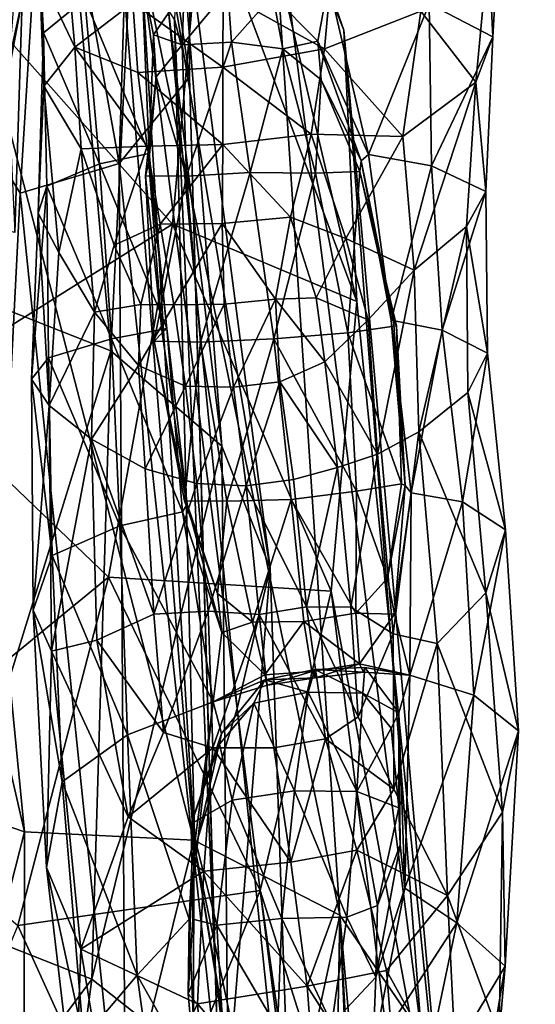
# Model space of a CAD drawing. Extents: x -76 to 76, y -20 to 79.
# Tile 148 of 175: x 4.95 to 6.33, y 7.16 to 9.81. Entities that reach past the tile are written whole.
import ezdxf

# ---------------------------------------------------------------- set-up
doc = ezdxf.new("R2010")
doc.units = 0

msp = doc.modelspace()

# ---------------------------------------------------------------- linework, layer by layer
for points in [[(5.5015, 4.6628, 15.9428), (14.5979, 15.3396, 15.0549), (6.5255, 4.4391, 16.5001)], [(14.516, 15.2261, 15.678), (14.5979, 15.3396, 15.0549), (5.5015, 4.6628, 15.9428)], [(14.516, 15.2261, 15.678), (5.2328, 4.2839, 16.4915), (6.0051, 4.1148, 17.4842)], [(5.2328, 4.2839, 16.4915), (14.516, 15.2261, 15.678), (5.5015, 4.6628, 15.9428)], [(7.8867, 4.6127, 18.4768), (14.516, 15.2261, 15.678), (6.0051, 4.1148, 17.4842)], [(5.8171, 9.7801, 13.5306), (5.615, 10.2898, 12.6647), (5.2051, 11.5149, 13.8989)], [(5.4039, 10.9604, 14.8328), (5.8171, 9.7801, 13.5306), (5.2051, 11.5149, 13.8989)], [(5.8171, 9.7801, 13.5306), (5.4039, 10.9604, 14.8328), (5.8521, 9.0509, 14.4712)], [(5.4039, 10.9604, 14.8328), (5.4365, 10.1622, 15.719), (5.8521, 9.0509, 14.4712)], [(5.2512, 10.6718, 4.8568), (5.4055, 10.8712, 5.1857), (5.4016, 9.6539, 5.2988)], [(5.3617, 9.8093, 5.6121), (5.4016, 9.6539, 5.2988), (5.4055, 10.8712, 5.1857)], [(4.6781, 10.6691, 7.9257), (4.7761, 9.0815, 8.2782), (5.0426, 10.5749, 7.5937)], [(5.2512, 10.6718, 4.8568), (5.2122, 9.4224, 4.9211), (5.0183, 10.5044, 4.617)], [(5.2122, 9.4224, 4.9211), (5.2512, 10.6718, 4.8568), (5.4016, 9.6539, 5.2988)], [(4.7761, 9.0815, 8.2782), (5.1904, 8.9182, 7.9144), (5.0426, 10.5749, 7.5937)], [(5.2674, 10.4694, 7.1866), (5.0426, 10.5749, 7.5937), (5.1904, 8.9182, 7.9144)], [(4.2849, 10.5451, 11.6275), (4.6854, 10.4067, 12.0177), (4.9584, 7.6259, 10.0732)], [(4.5456, 7.7664, 9.8759), (4.2849, 10.5451, 11.6275), (4.9584, 7.6259, 10.0732)], [(4.7593, 9.6411, 4.5134), (4.7695, 10.4822, 4.5312), (5.0183, 10.5044, 4.617)], [(4.9469, 9.3422, 4.6143), (4.7593, 9.6411, 4.5134), (5.0183, 10.5044, 4.617)], [(5.2122, 9.4224, 4.9211), (4.9469, 9.3422, 4.6143), (5.0183, 10.5044, 4.617)], [(5.4884, 8.6621, 7.3912), (5.2674, 10.4694, 7.1866), (5.1904, 8.9182, 7.9144)], [(5.2674, 10.4694, 7.1866), (5.4884, 8.6621, 7.3912), (5.3567, 10.3321, 6.7471)], [(5.1833, 10.4102, 12.2619), (5.4131, 7.6028, 10.0869), (4.6854, 10.4067, 12.0177)], [(5.4131, 7.6028, 10.0869), (4.9584, 7.6259, 10.0732), (4.6854, 10.4067, 12.0177)], [(5.1833, 10.4102, 12.2619), (5.615, 10.2898, 12.6647), (5.8057, 7.4012, 10.203)], [(5.4131, 7.6028, 10.0869), (5.1833, 10.4102, 12.2619), (5.8057, 7.4012, 10.203)], [(5.3148, 10.1424, 6.3177), (5.3567, 10.3321, 6.7471), (5.6186, 8.3346, 6.8831)], [(5.4884, 8.6621, 7.3912), (5.6186, 8.3346, 6.8831), (5.3567, 10.3321, 6.7471)], [(5.8171, 9.7801, 13.5306), (6.0258, 7.0804, 11.0522), (5.615, 10.2898, 12.6647)], [(6.0258, 7.0804, 11.0522), (5.8057, 7.4012, 10.203), (5.615, 10.2898, 12.6647)], [(6.2411, 10.18, 0.9383), (6.2176, 9.7628, 0.8963), (6.0459, 9.851, 0.6481)], [(6.2411, 10.18, 0.9383), (6.2061, 10.0034, 1.4529), (6.2176, 9.7628, 0.8963)], [(4.7499, 9.9412, 17.0004), (5.3564, 9.2594, 16.2104), (5.4365, 10.1622, 15.719)], [(4.998, 9.9347, 1.5614), (4.9883, 10.1547, 1.0334), (5.0092, 9.773, 0.9818)], [(5.1202, 9.8644, 0.705), (5.0092, 9.773, 0.9818), (4.9883, 10.1547, 1.0334)], [(5.3148, 10.1424, 6.3177), (5.5298, 7.9571, 6.5648), (5.2728, 9.9512, 5.9291)], [(5.5298, 7.9571, 6.5648), (5.3148, 10.1424, 6.3177), (5.6186, 8.3346, 6.8831)], [(5.8521, 9.0509, 14.4712), (5.4365, 10.1622, 15.719), (5.3564, 9.2594, 16.2104)], [(4.9124, 9.6528, 1.5411), (4.9519, 9.862, 0.9838), (4.9434, 10.0275, 1.619)], [(6.2061, 10.0034, 1.4529), (6.0233, 9.8319, 1.9596), (6.1715, 9.6404, 1.3749)], [(6.2061, 10.0034, 1.4529), (6.1715, 9.6404, 1.3749), (6.2176, 9.7628, 0.8963)], [(4.8504, 9.976, 0.67), (4.9519, 9.862, 0.9838), (4.8213, 9.2656, 0.5993)], [(5.7648, 9.7306, 2.2064), (5.7856, 9.9588, 2.2726), (5.4926, 9.8816, 2.3672)], [(5.7648, 9.7306, 2.2064), (6.0233, 9.8319, 1.9596), (5.7856, 9.9588, 2.2726)], [(4.7499, 9.9412, 17.0004), (4.6532, 8.8181, 17.0413), (5.3564, 9.2594, 16.2104)], [(4.998, 9.9347, 1.5614), (5.0933, 9.7346, 2.0555), (5.0754, 9.9368, 2.1261)], [(4.998, 9.9347, 1.5614), (5.0104, 9.63, 1.4631), (5.0933, 9.7346, 2.0555)], [(5.0104, 9.63, 1.4631), (4.998, 9.9347, 1.5614), (5.0092, 9.773, 0.9818)], [(5.2495, 9.8541, 2.3474), (5.0754, 9.9368, 2.1261), (5.0933, 9.7346, 2.0555)], [(5.3617, 9.8093, 5.6121), (5.2728, 9.9512, 5.9291), (5.4159, 7.5807, 6.3242)], [(5.5298, 7.9571, 6.5648), (5.4159, 7.5807, 6.3242), (5.2728, 9.9512, 5.9291)], [(5.1202, 9.8644, 0.705), (5.2738, 9.924, 0.5352), (5.293, 9.4491, 0.5203)], [(5.3872, 9.8885, 0.436), (5.3052, 9.7679, 0.4405), (5.2738, 9.924, 0.5352)], [(5.293, 9.4491, 0.5203), (5.2738, 9.924, 0.5352), (5.3052, 9.7679, 0.4405)], [(5.7467, 9.7505, 0.4274), (5.6261, 9.8735, 0.4279), (5.7753, 9.9083, 0.5151)], [(5.7467, 9.7505, 0.4274), (5.7753, 9.9083, 0.5151), (5.8832, 9.4464, 0.4985)], [(5.8832, 9.4464, 0.4985), (5.7753, 9.9083, 0.5151), (6.0459, 9.851, 0.6481)], [(5.491, 9.6814, 2.2787), (5.4926, 9.8816, 2.3672), (5.2495, 9.8541, 2.3474)], [(5.3872, 9.8885, 0.436), (5.3817, 9.7414, 0.3549), (5.3052, 9.7679, 0.4405)], [(5.3872, 9.8885, 0.436), (5.505, 9.8892, 0.4241), (5.3817, 9.7414, 0.3549)], [(5.505, 9.8892, 0.4241), (5.5149, 9.748, 0.3414), (5.3817, 9.7414, 0.3549)], [(5.491, 9.6814, 2.2787), (5.7648, 9.7306, 2.2064), (5.4926, 9.8816, 2.3672)], [(5.505, 9.8892, 0.4241), (5.6261, 9.8735, 0.4279), (5.5149, 9.748, 0.3414)], [(5.6261, 9.8735, 0.4279), (5.6526, 9.7303, 0.3482), (5.5149, 9.748, 0.3414)], [(5.6261, 9.8735, 0.4279), (5.7467, 9.7505, 0.4274), (5.6526, 9.7303, 0.3482)], [(4.9519, 9.862, 0.9838), (4.9319, 9.2366, 0.8859), (4.8213, 9.2656, 0.5993)], [(4.9519, 9.862, 0.9838), (4.9124, 9.6528, 1.5411), (4.9319, 9.2366, 0.8859)], [(5.1202, 9.8644, 0.705), (5.1596, 9.4216, 0.6626), (5.0092, 9.773, 0.9818)], [(5.2624, 9.6665, 2.2615), (5.2495, 9.8541, 2.3474), (5.0933, 9.7346, 2.0555)], [(5.1596, 9.4216, 0.6626), (5.1202, 9.8644, 0.705), (5.293, 9.4491, 0.5203)], [(5.2624, 9.6665, 2.2615), (5.491, 9.6814, 2.2787), (5.2495, 9.8541, 2.3474)], [(6.0527, 9.4154, 0.6162), (5.8832, 9.4464, 0.4985), (6.0459, 9.851, 0.6481)], [(6.0527, 9.4154, 0.6162), (6.0459, 9.851, 0.6481), (6.2176, 9.7628, 0.8963)], [(6.0233, 9.8319, 1.9596), (5.7648, 9.7306, 2.2064), (5.975, 9.4945, 1.9273)], [(6.0233, 9.8319, 1.9596), (5.975, 9.4945, 1.9273), (6.1715, 9.6404, 1.3749)], [(5.3617, 9.8093, 5.6121), (5.4711, 7.2562, 6.0494), (5.4016, 9.6539, 5.2988)], [(5.4711, 7.2562, 6.0494), (5.3617, 9.8093, 5.6121), (5.4159, 7.5807, 6.3242)], [(4.9949, 9.2889, 1.3051), (5.0104, 9.63, 1.4631), (5.0092, 9.773, 0.9818)], [(5.0181, 9.3615, 0.9036), (4.9949, 9.2889, 1.3051), (5.0092, 9.773, 0.9818)], [(5.1596, 9.4216, 0.6626), (5.0181, 9.3615, 0.9036), (5.0092, 9.773, 0.9818)], [(5.292, 9.4239, 0.4148), (5.293, 9.4491, 0.5203), (5.3052, 9.7679, 0.4405)], [(5.292, 9.4239, 0.4148), (5.3052, 9.7679, 0.4405), (5.312, 9.6548, 0.3779)], [(5.3817, 9.7414, 0.3549), (5.312, 9.6548, 0.3779), (5.3052, 9.7679, 0.4405)], [(5.8171, 9.7801, 13.5306), (5.8521, 9.0509, 14.4712), (6.1049, 6.5391, 11.9303)], [(6.0258, 7.0804, 11.0522), (5.8171, 9.7801, 13.5306), (6.1049, 6.5391, 11.9303)], [(5.3817, 9.7414, 0.3549), (5.3936, 9.388, 0.2902), (5.312, 9.6548, 0.3779)], [(5.3936, 9.388, 0.2902), (5.3817, 9.7414, 0.3549), (5.5149, 9.748, 0.3414)], [(5.5653, 9.3978, 0.2702), (5.3936, 9.388, 0.2902), (5.5149, 9.748, 0.3414)], [(5.5653, 9.3978, 0.2702), (5.5149, 9.748, 0.3414), (5.6526, 9.7303, 0.3482)], [(5.7467, 9.7505, 0.4274), (5.7562, 9.6473, 0.3678), (5.6526, 9.7303, 0.3482)], [(5.863, 9.4293, 0.4028), (5.7467, 9.7505, 0.4274), (5.8832, 9.4464, 0.4985)], [(5.7467, 9.7505, 0.4274), (5.863, 9.4293, 0.4028), (5.7562, 9.6473, 0.3678)], [(6.1983, 9.3471, 0.8362), (6.0527, 9.4154, 0.6162), (6.2176, 9.7628, 0.8963)], [(6.1983, 9.3471, 0.8362), (6.2176, 9.7628, 0.8963), (6.1715, 9.6404, 1.3749)], [(5.0104, 9.63, 1.4631), (5.1104, 9.4613, 1.997), (5.0933, 9.7346, 2.0555)], [(5.2624, 9.6665, 2.2615), (5.0933, 9.7346, 2.0555), (5.2878, 9.4684, 2.1921)], [(5.0933, 9.7346, 2.0555), (5.1104, 9.4613, 1.997), (5.2878, 9.4684, 2.1921)], [(5.7648, 9.7306, 2.2064), (5.491, 9.6814, 2.2787), (5.7293, 9.5011, 2.1527)], [(5.7405, 9.3959, 0.2853), (5.5653, 9.3978, 0.2702), (5.6526, 9.7303, 0.3482)], [(5.7405, 9.3959, 0.2853), (5.6526, 9.7303, 0.3482), (5.7562, 9.6473, 0.3678)], [(5.7648, 9.7306, 2.2064), (5.7293, 9.5011, 2.1527), (5.975, 9.4945, 1.9273)], [(5.491, 9.6814, 2.2787), (5.2624, 9.6665, 2.2615), (5.4916, 9.4735, 2.2065)], [(5.2624, 9.6665, 2.2615), (5.2878, 9.4684, 2.1921), (5.4916, 9.4735, 2.2065)], [(5.491, 9.6814, 2.2787), (5.4916, 9.4735, 2.2065), (5.7293, 9.5011, 2.1527)], [(4.7593, 9.6411, 4.5134), (4.9469, 9.3422, 4.6143), (4.7979, 6.424, 4.9906)], [(5.2122, 9.4224, 4.9211), (5.4016, 9.6539, 5.2988), (5.481, 6.9406, 5.7285)], [(5.3936, 9.388, 0.2902), (5.2832, 9.3891, 0.3402), (5.312, 9.6548, 0.3779)], [(5.2832, 9.3891, 0.3402), (5.292, 9.4239, 0.4148), (5.312, 9.6548, 0.3779)], [(5.4711, 7.2562, 6.0494), (5.481, 6.9406, 5.7285), (5.4016, 9.6539, 5.2988)], [(5.8596, 9.4004, 0.331), (5.7405, 9.3959, 0.2853), (5.7562, 9.6473, 0.3678)], [(5.863, 9.4293, 0.4028), (5.8596, 9.4004, 0.331), (5.7562, 9.6473, 0.3678)], [(6.1715, 9.6404, 1.3749), (5.975, 9.4945, 1.9273), (6.0056, 9.1358, 1.6592)], [(6.1467, 9.2524, 1.239), (6.1715, 9.6404, 1.3749), (6.0056, 9.1358, 1.6592)], [(6.1467, 9.2524, 1.239), (6.1983, 9.3471, 0.8362), (6.1715, 9.6404, 1.3749)], [(4.9949, 9.2889, 1.3051), (5.0507, 9.1828, 1.7148), (5.0104, 9.63, 1.4631)], [(5.0507, 9.1828, 1.7148), (5.1104, 9.4613, 1.997), (5.0104, 9.63, 1.4631)], [(5.6735, 9.2779, 2.1738), (5.7293, 9.5011, 2.1527), (5.4916, 9.4735, 2.2065)], [(5.6735, 9.2779, 2.1738), (5.822, 9.2209, 2.0851), (5.7293, 9.5011, 2.1527)], [(5.822, 9.2209, 2.0851), (5.975, 9.4945, 1.9273), (5.7293, 9.5011, 2.1527)], [(6.0056, 9.1358, 1.6592), (5.975, 9.4945, 1.9273), (5.822, 9.2209, 2.0851)], [(5.0507, 9.1828, 1.7148), (5.146, 9.0224, 1.9804), (5.1104, 9.4613, 1.997)], [(5.2878, 9.4684, 2.1921), (5.1104, 9.4613, 1.997), (5.1993, 9.2023, 2.1326)], [(5.146, 9.0224, 1.9804), (5.1993, 9.2023, 2.1326), (5.1104, 9.4613, 1.997)], [(5.1596, 9.4216, 0.6626), (5.293, 9.4491, 0.5203), (5.3411, 8.9782, 0.4835)], [(5.3226, 9.2589, 2.202), (5.2878, 9.4684, 2.1921), (5.1993, 9.2023, 2.1326)], [(5.2878, 9.4684, 2.1921), (5.3226, 9.2589, 2.202), (5.4916, 9.4735, 2.2065)], [(5.293, 9.4491, 0.5203), (5.292, 9.4239, 0.4148), (5.3411, 8.9782, 0.4835)], [(5.3226, 9.2589, 2.202), (5.4894, 9.2611, 2.209), (5.4916, 9.4735, 2.2065)], [(5.4894, 9.2611, 2.209), (5.6735, 9.2779, 2.1738), (5.4916, 9.4735, 2.2065)], [(5.2122, 9.4224, 4.9211), (5.231, 6.5908, 5.3496), (4.9469, 9.3422, 4.6143)], [(5.231, 6.5908, 5.3496), (5.2122, 9.4224, 4.9211), (5.481, 6.9406, 5.7285)], [(5.292, 9.4239, 0.4148), (5.2832, 9.3891, 0.3402), (5.3283, 8.9668, 0.3823)], [(5.292, 9.4239, 0.4148), (5.3283, 8.9668, 0.3823), (5.3411, 8.9782, 0.4835)], [(5.863, 9.4293, 0.4028), (5.9498, 9.001, 0.3726), (5.8596, 9.4004, 0.331)], [(5.863, 9.4293, 0.4028), (5.8832, 9.4464, 0.4985), (5.9438, 9.0011, 0.4661)], [(5.9498, 9.001, 0.3726), (5.863, 9.4293, 0.4028), (5.9438, 9.0011, 0.4661)], [(5.8832, 9.4464, 0.4985), (6.0527, 9.4154, 0.6162), (5.9438, 9.0011, 0.4661)], [(5.1596, 9.4216, 0.6626), (5.1919, 8.9506, 0.6193), (5.0181, 9.3615, 0.9036)], [(5.1919, 8.9506, 0.6193), (5.1596, 9.4216, 0.6626), (5.3411, 8.9782, 0.4835)], [(5.3936, 9.388, 0.2902), (5.5653, 9.3978, 0.2702), (5.4309, 8.9414, 0.2507)], [(5.5653, 9.3978, 0.2702), (5.6281, 8.9507, 0.226), (5.4309, 8.9414, 0.2507)], [(5.5653, 9.3978, 0.2702), (5.7405, 9.3959, 0.2853), (5.6281, 8.9507, 0.226)], [(5.7405, 9.3959, 0.2853), (5.8274, 8.9673, 0.247), (5.6281, 8.9507, 0.226)], [(5.7405, 9.3959, 0.2853), (5.8596, 9.4004, 0.331), (5.8274, 8.9673, 0.247)], [(5.8596, 9.4004, 0.331), (5.9581, 8.9859, 0.3003), (5.8274, 8.9673, 0.247)], [(5.9498, 9.001, 0.3726), (5.9581, 8.9859, 0.3003), (5.8596, 9.4004, 0.331)], [(6.0527, 9.4154, 0.6162), (6.0813, 8.9743, 0.5832), (5.9438, 9.0011, 0.4661)], [(6.0527, 9.4154, 0.6162), (6.1983, 9.3471, 0.8362), (6.0813, 8.9743, 0.5832)], [(5.2832, 9.3891, 0.3402), (5.3071, 8.9449, 0.3074), (5.3283, 8.9668, 0.3823)], [(5.2832, 9.3891, 0.3402), (5.3936, 9.388, 0.2902), (5.3071, 8.9449, 0.3074)], [(5.3936, 9.388, 0.2902), (5.4309, 8.9414, 0.2507), (5.3071, 8.9449, 0.3074)], [(4.9949, 9.2889, 1.3051), (5.0181, 9.3615, 0.9036), (4.9767, 8.8423, 1.1786)], [(5.0181, 9.3615, 0.9036), (5.023, 8.9, 0.8356), (4.9767, 8.8423, 1.1786)], [(5.1919, 8.9506, 0.6193), (5.023, 8.9, 0.8356), (5.0181, 9.3615, 0.9036)], [(6.1983, 9.3471, 0.8362), (6.203, 8.9121, 0.7835), (6.0813, 8.9743, 0.5832)], [(6.1983, 9.3471, 0.8362), (6.1467, 9.2524, 1.239), (6.203, 8.9121, 0.7835)], [(5.231, 6.5908, 5.3496), (4.7979, 6.424, 4.9906), (4.9469, 9.3422, 4.6143)], [(4.9949, 9.2889, 1.3051), (4.9767, 8.8423, 1.1786), (5.0246, 8.7714, 1.548)], [(5.0507, 9.1828, 1.7148), (4.9949, 9.2889, 1.3051), (5.0246, 8.7714, 1.548)], [(5.6735, 9.2779, 2.1738), (5.4894, 9.2611, 2.209), (5.6333, 9.0573, 2.1977)], [(5.6735, 9.2779, 2.1738), (5.6333, 9.0573, 2.1977), (5.7426, 9.0614, 2.1353)], [(5.822, 9.2209, 2.0851), (5.6735, 9.2779, 2.1738), (5.7426, 9.0614, 2.1353)], [(4.6532, 8.8181, 17.0413), (5.1841, 8.3104, 16.3968), (5.3564, 9.2594, 16.2104)], [(5.7826, 8.2723, 15.0982), (5.3564, 9.2594, 16.2104), (5.1841, 8.3104, 16.3968)], [(5.3226, 9.2589, 2.202), (5.1993, 9.2023, 2.1326), (5.2705, 9.0433, 2.1729)], [(5.3595, 9.0424, 2.2199), (5.3226, 9.2589, 2.202), (5.2705, 9.0433, 2.1729)], [(5.3226, 9.2589, 2.202), (5.3595, 9.0424, 2.2199), (5.4894, 9.2611, 2.209)], [(5.7826, 8.2723, 15.0982), (5.8521, 9.0509, 14.4712), (5.3564, 9.2594, 16.2104)], [(5.3595, 9.0424, 2.2199), (5.4952, 9.0437, 2.2189), (5.4894, 9.2611, 2.209)], [(5.4894, 9.2611, 2.209), (5.4952, 9.0437, 2.2189), (5.6333, 9.0573, 2.1977)], [(6.1467, 9.2524, 1.239), (6.0056, 9.1358, 1.6592), (6.0186, 8.7006, 1.502)], [(6.1497, 8.8061, 1.1267), (6.1467, 9.2524, 1.239), (6.0186, 8.7006, 1.502)], [(6.1467, 9.2524, 1.239), (6.1497, 8.8061, 1.1267), (6.203, 8.9121, 0.7835)], [(5.8822, 9.0016, 1.9317), (5.822, 9.2209, 2.0851), (5.7426, 9.0614, 2.1353)], [(5.8822, 9.0016, 1.9317), (6.0056, 9.1358, 1.6592), (5.822, 9.2209, 2.0851)], [(5.1993, 9.2023, 2.1326), (5.146, 9.0224, 1.9804), (5.2705, 9.0433, 2.1729)], [(5.146, 9.0224, 1.9804), (5.0507, 9.1828, 1.7148), (5.0246, 8.7714, 1.548)], [(5.8822, 9.0016, 1.9317), (5.907, 8.6404, 1.7986), (6.0056, 9.1358, 1.6592)], [(5.907, 8.6404, 1.7986), (6.0186, 8.7006, 1.502), (6.0056, 9.1358, 1.6592)], [(4.7761, 9.0815, 8.2782), (4.7181, 7.3952, 8.5288), (5.1904, 8.9182, 7.9144)], [(5.6333, 9.0573, 2.1977), (5.4952, 9.0437, 2.2189), (5.5199, 8.8209, 2.1694)], [(5.6447, 8.8355, 2.1527), (5.6333, 9.0573, 2.1977), (5.5199, 8.8209, 2.1694)], [(5.7656, 8.8886, 2.0862), (5.7426, 9.0614, 2.1353), (5.6333, 9.0573, 2.1977)], [(5.6447, 8.8355, 2.1527), (5.7656, 8.8886, 2.0862), (5.6333, 9.0573, 2.1977)], [(5.7656, 8.8886, 2.0862), (5.8822, 9.0016, 1.9317), (5.7426, 9.0614, 2.1353)], [(5.146, 9.0224, 1.9804), (5.2648, 8.8789, 2.1258), (5.2705, 9.0433, 2.1729)], [(5.3595, 9.0424, 2.2199), (5.2705, 9.0433, 2.1729), (5.2648, 8.8789, 2.1258)], [(5.3913, 8.8236, 2.1746), (5.3595, 9.0424, 2.2199), (5.2648, 8.8789, 2.1258)], [(5.3595, 9.0424, 2.2199), (5.3913, 8.8236, 2.1746), (5.4952, 9.0437, 2.2189)], [(5.3913, 8.8236, 2.1746), (5.5199, 8.8209, 2.1694), (5.4952, 9.0437, 2.2189)], [(5.8521, 9.0509, 14.4712), (5.7826, 8.2723, 15.0982), (6.1049, 6.5391, 11.9303)], [(5.1384, 8.6813, 1.8435), (5.146, 9.0224, 1.9804), (5.0246, 8.7714, 1.548)], [(5.146, 9.0224, 1.9804), (5.1384, 8.6813, 1.8435), (5.2648, 8.8789, 2.1258)], [(5.8822, 9.0016, 1.9317), (5.7656, 8.8886, 2.0862), (5.907, 8.6404, 1.7986)], [(5.9818, 8.5566, 0.3554), (5.9498, 9.001, 0.3726), (5.9438, 9.0011, 0.4661)], [(5.9974, 8.5371, 0.4461), (5.9438, 9.0011, 0.4661), (6.0813, 8.9743, 0.5832)], [(5.9974, 8.5371, 0.4461), (5.9818, 8.5566, 0.3554), (5.9438, 9.0011, 0.4661)], [(5.9498, 9.001, 0.3726), (5.9818, 8.5566, 0.3554), (5.9581, 8.9859, 0.3003)], [(5.1919, 8.9506, 0.6193), (5.3411, 8.9782, 0.4835), (5.3833, 8.4854, 0.4642)], [(5.3283, 8.9668, 0.3823), (5.3954, 8.5068, 0.3662), (5.3411, 8.9782, 0.4835)], [(5.3954, 8.5068, 0.3662), (5.3833, 8.4854, 0.4642), (5.3411, 8.9782, 0.4835)], [(5.8274, 8.9673, 0.247), (5.9581, 8.9859, 0.3003), (5.9721, 8.5613, 0.2874)], [(5.9818, 8.5566, 0.3554), (5.9721, 8.5613, 0.2874), (5.9581, 8.9859, 0.3003)], [(6.136, 8.5123, 0.5603), (5.9974, 8.5371, 0.4461), (6.0813, 8.9743, 0.5832)], [(6.136, 8.5123, 0.5603), (6.0813, 8.9743, 0.5832), (6.203, 8.9121, 0.7835)], [(5.1919, 8.9506, 0.6193), (5.2143, 8.4477, 0.5955), (5.023, 8.9, 0.8356)], [(5.2143, 8.4477, 0.5955), (5.1919, 8.9506, 0.6193), (5.3833, 8.4854, 0.4642)], [(5.3954, 8.5068, 0.3662), (5.3283, 8.9668, 0.3823), (5.3071, 8.9449, 0.3074)], [(5.5017, 8.5146, 0.2454), (5.4309, 8.9414, 0.2507), (5.6281, 8.9507, 0.226)], [(5.6754, 8.5186, 0.2246), (5.5017, 8.5146, 0.2454), (5.6281, 8.9507, 0.226)], [(5.8274, 8.9673, 0.247), (5.8511, 8.5414, 0.2412), (5.6281, 8.9507, 0.226)], [(5.8511, 8.5414, 0.2412), (5.6754, 8.5186, 0.2246), (5.6281, 8.9507, 0.226)], [(5.8511, 8.5414, 0.2412), (5.8274, 8.9673, 0.247), (5.9721, 8.5613, 0.2874)], [(5.3887, 8.5154, 0.2954), (5.3954, 8.5068, 0.3662), (5.3071, 8.9449, 0.3074)], [(5.3887, 8.5154, 0.2954), (5.3071, 8.9449, 0.3074), (5.4309, 8.9414, 0.2507)], [(5.5017, 8.5146, 0.2454), (5.3887, 8.5154, 0.2954), (5.4309, 8.9414, 0.2507)], [(4.7181, 7.3952, 8.5288), (5.1392, 7.2292, 8.2525), (5.1904, 8.9182, 7.9144)], [(4.9767, 8.8423, 1.1786), (5.023, 8.9, 0.8356), (5.0322, 8.3681, 0.8144)], [(5.2143, 8.4477, 0.5955), (5.0322, 8.3681, 0.8144), (5.023, 8.9, 0.8356)], [(5.4884, 8.6621, 7.3912), (5.1904, 8.9182, 7.9144), (5.1392, 7.2292, 8.2525)], [(6.2516, 8.4374, 0.7631), (6.136, 8.5123, 0.5603), (6.203, 8.9121, 0.7835)], [(6.2516, 8.4374, 0.7631), (6.203, 8.9121, 0.7835), (6.1497, 8.8061, 1.1267)], [(5.1384, 8.6813, 1.8435), (5.2824, 8.6016, 2.037), (5.2648, 8.8789, 2.1258)], [(5.3913, 8.8236, 2.1746), (5.2648, 8.8789, 2.1258), (5.2824, 8.6016, 2.037)], [(5.7656, 8.8886, 2.0862), (5.6447, 8.8355, 2.1527), (5.7997, 8.6047, 1.9967)], [(5.7656, 8.8886, 2.0862), (5.7997, 8.6047, 1.9967), (5.907, 8.6404, 1.7986)], [(4.9811, 8.2212, 1.1748), (4.9767, 8.8423, 1.1786), (5.0322, 8.3681, 0.8144)], [(4.9767, 8.8423, 1.1786), (4.9811, 8.2212, 1.1748), (5.0246, 8.7714, 1.548)], [(4.6532, 8.8181, 17.0413), (4.5003, 7.7497, 16.8358), (5.1841, 8.3104, 16.3968)], [(5.4211, 8.5623, 2.1001), (5.3913, 8.8236, 2.1746), (5.2824, 8.6016, 2.037)], [(5.3913, 8.8236, 2.1746), (5.4211, 8.5623, 2.1001), (5.5199, 8.8209, 2.1694)], [(5.4211, 8.5623, 2.1001), (5.5542, 8.5554, 2.0932), (5.5199, 8.8209, 2.1694)], [(5.6447, 8.8355, 2.1527), (5.5199, 8.8209, 2.1694), (5.5542, 8.5554, 2.0932)], [(5.6812, 8.573, 2.0768), (5.6447, 8.8355, 2.1527), (5.5542, 8.5554, 2.0932)], [(5.6447, 8.8355, 2.1527), (5.6812, 8.573, 2.0768), (5.7997, 8.6047, 1.9967)], [(6.1984, 8.2678, 1.1193), (6.1497, 8.8061, 1.1267), (6.0186, 8.7006, 1.502)], [(6.1984, 8.2678, 1.1193), (6.2516, 8.4374, 0.7631), (6.1497, 8.8061, 1.1267)], [(4.9811, 8.2212, 1.1748), (5.031, 8.1108, 1.5517), (5.0246, 8.7714, 1.548)], [(5.1384, 8.6813, 1.8435), (5.0246, 8.7714, 1.548), (5.031, 8.1108, 1.5517)], [(5.1524, 8.141, 1.8198), (5.1384, 8.6813, 1.8435), (5.031, 8.1108, 1.5517)], [(5.1524, 8.141, 1.8198), (5.3057, 8.2106, 1.9793), (5.1384, 8.6813, 1.8435)], [(5.3057, 8.2106, 1.9793), (5.2824, 8.6016, 2.037), (5.1384, 8.6813, 1.8435)], [(5.907, 8.6404, 1.7986), (5.9497, 8.1576, 1.7708), (6.0186, 8.7006, 1.502)], [(5.9497, 8.1576, 1.7708), (6.0675, 8.1317, 1.4986), (6.0186, 8.7006, 1.502)], [(6.0675, 8.1317, 1.4986), (6.1984, 8.2678, 1.1193), (6.0186, 8.7006, 1.502)], [(5.5055, 6.9403, 7.7948), (5.4884, 8.6621, 7.3912), (5.1392, 7.2292, 8.2525)], [(5.4884, 8.6621, 7.3912), (5.5055, 6.9403, 7.7948), (5.6186, 8.3346, 6.8831)], [(5.907, 8.6404, 1.7986), (5.7997, 8.6047, 1.9967), (5.8358, 8.2291, 1.9396)], [(5.9497, 8.1576, 1.7708), (5.907, 8.6404, 1.7986), (5.8358, 8.2291, 1.9396)], [(5.6812, 8.573, 2.0768), (5.7164, 8.2301, 2.0083), (5.7997, 8.6047, 1.9967)], [(5.7164, 8.2301, 2.0083), (5.8358, 8.2291, 1.9396), (5.7997, 8.6047, 1.9967)], [(5.4211, 8.5623, 2.1001), (5.2824, 8.6016, 2.037), (5.3057, 8.2106, 1.9793)], [(5.4518, 8.2186, 2.0302), (5.4211, 8.5623, 2.1001), (5.3057, 8.2106, 1.9793)], [(5.4211, 8.5623, 2.1001), (5.4518, 8.2186, 2.0302), (5.5542, 8.5554, 2.0932)], [(5.4518, 8.2186, 2.0302), (5.5892, 8.2101, 2.0231), (5.5542, 8.5554, 2.0932)], [(5.7164, 8.2301, 2.0083), (5.6812, 8.573, 2.0768), (5.5542, 8.5554, 2.0932)], [(5.5892, 8.2101, 2.0231), (5.7164, 8.2301, 2.0083), (5.5542, 8.5554, 2.0932)], [(5.8511, 8.5414, 0.2412), (5.9721, 8.5613, 0.2874), (5.934, 8.3071, 0.297)], [(5.9721, 8.5613, 0.2874), (5.9818, 8.5566, 0.3554), (5.934, 8.3071, 0.297)], [(5.9818, 8.5566, 0.3554), (5.9533, 8.2106, 0.344), (5.934, 8.3071, 0.297)], [(5.9818, 8.5566, 0.3554), (5.9974, 8.5371, 0.4461), (5.9533, 8.2106, 0.344)], [(5.8511, 8.5414, 0.2412), (5.849, 8.2131, 0.2689), (5.6754, 8.5186, 0.2246)], [(5.849, 8.2131, 0.2689), (5.8511, 8.5414, 0.2412), (5.934, 8.3071, 0.297)], [(5.9974, 8.5371, 0.4461), (5.9942, 8.0466, 0.4037), (5.9533, 8.2106, 0.344)], [(5.9974, 8.5371, 0.4461), (6.136, 8.5123, 0.5603), (5.9942, 8.0466, 0.4037)], [(5.3954, 8.5068, 0.3662), (5.4887, 8.1614, 0.3553), (5.3833, 8.4854, 0.4642)], [(5.3954, 8.5068, 0.3662), (5.3887, 8.5154, 0.2954), (5.477, 8.2662, 0.3057)], [(5.3887, 8.5154, 0.2954), (5.5017, 8.5146, 0.2454), (5.477, 8.2662, 0.3057)], [(5.4887, 8.1614, 0.3553), (5.3954, 8.5068, 0.3662), (5.477, 8.2662, 0.3057)], [(5.5017, 8.5146, 0.2454), (5.5711, 8.1895, 0.2745), (5.477, 8.2662, 0.3057)], [(5.5017, 8.5146, 0.2454), (5.6754, 8.5186, 0.2246), (5.5711, 8.1895, 0.2745)], [(5.6754, 8.5186, 0.2246), (5.7091, 8.1908, 0.2599), (5.5711, 8.1895, 0.2745)], [(5.849, 8.2131, 0.2689), (5.7091, 8.1908, 0.2599), (5.6754, 8.5186, 0.2246)], [(6.136, 8.5123, 0.5603), (6.166, 7.9931, 0.5154), (5.9942, 8.0466, 0.4037)], [(6.136, 8.5123, 0.5603), (6.2516, 8.4374, 0.7631), (6.166, 7.9931, 0.5154)], [(5.2143, 8.4477, 0.5955), (5.3833, 8.4854, 0.4642), (5.4658, 7.9747, 0.4202)], [(5.4887, 8.1614, 0.3553), (5.4658, 7.9747, 0.4202), (5.3833, 8.4854, 0.4642)], [(5.2143, 8.4477, 0.5955), (5.2348, 7.8863, 0.5507), (5.0322, 8.3681, 0.8144)], [(5.2348, 7.8863, 0.5507), (5.2143, 8.4477, 0.5955), (5.4658, 7.9747, 0.4202)], [(6.2516, 8.4374, 0.7631), (6.2866, 7.8969, 0.73), (6.166, 7.9931, 0.5154)], [(6.2516, 8.4374, 0.7631), (6.1984, 8.2678, 1.1193), (6.2866, 7.8969, 0.73)], [(4.9811, 8.2212, 1.1748), (5.0322, 8.3681, 0.8144), (5.0591, 7.7601, 0.782)], [(5.2348, 7.8863, 0.5507), (5.0591, 7.7601, 0.782), (5.0322, 8.3681, 0.8144)], [(5.5055, 6.9403, 7.7948), (5.669, 6.8584, 7.3861), (5.6186, 8.3346, 6.8831)], [(5.5298, 7.9571, 6.5648), (5.6186, 8.3346, 6.8831), (5.669, 6.8584, 7.3861)], [(4.5003, 7.7497, 16.8358), (4.9404, 7.3736, 16.3679), (5.1841, 8.3104, 16.3968)], [(5.592, 7.4681, 15.4665), (5.1841, 8.3104, 16.3968), (4.9404, 7.3736, 16.3679)], [(5.592, 7.4681, 15.4665), (5.7826, 8.2723, 15.0982), (5.1841, 8.3104, 16.3968)], [(5.849, 8.2131, 0.2689), (5.934, 8.3071, 0.297), (5.9533, 8.2106, 0.344)], [(5.4887, 8.1614, 0.3553), (5.477, 8.2662, 0.3057), (5.5711, 8.1895, 0.2745)], [(5.7826, 8.2723, 15.0982), (5.592, 7.4681, 15.4665), (6.075, 5.9414, 12.6197)], [(5.7826, 8.2723, 15.0982), (6.075, 5.9414, 12.6197), (6.1049, 6.5391, 11.9303)], [(6.1984, 8.2678, 1.1193), (6.0675, 8.1317, 1.4986), (6.2431, 7.6788, 1.1235)], [(6.1984, 8.2678, 1.1193), (6.2431, 7.6788, 1.1235), (6.2866, 7.8969, 0.73)], [(4.9811, 8.2212, 1.1748), (5.0173, 7.5296, 1.184), (5.031, 8.1108, 1.5517)], [(5.0173, 7.5296, 1.184), (4.9811, 8.2212, 1.1748), (5.0591, 7.7601, 0.782)], [(5.3057, 8.2106, 1.9793), (5.1524, 8.141, 1.8198), (5.3315, 7.8925, 1.9332)], [(5.4518, 8.2186, 2.0302), (5.3057, 8.2106, 1.9793), (5.3315, 7.8925, 1.9332)], [(5.4644, 7.8516, 1.9517), (5.4518, 8.2186, 2.0302), (5.3315, 7.8925, 1.9332)], [(5.4518, 8.2186, 2.0302), (5.4644, 7.8516, 1.9517), (5.5892, 8.2101, 2.0231)], [(5.4644, 7.8516, 1.9517), (5.6281, 7.851, 1.9446), (5.5892, 8.2101, 2.0231)], [(5.7164, 8.2301, 2.0083), (5.5892, 8.2101, 2.0231), (5.7675, 7.8753, 1.9294)], [(5.5892, 8.2101, 2.0231), (5.6281, 7.851, 1.9446), (5.7675, 7.8753, 1.9294)], [(5.849, 8.2131, 0.2689), (5.8585, 8.0775, 0.3311), (5.7091, 8.1908, 0.2599)], [(5.7164, 8.2301, 2.0083), (5.7675, 7.8753, 1.9294), (5.8555, 7.9351, 1.8955)], [(5.8358, 8.2291, 1.9396), (5.7164, 8.2301, 2.0083), (5.8555, 7.9351, 1.8955)], [(5.9497, 8.1576, 1.7708), (5.8358, 8.2291, 1.9396), (5.8555, 7.9351, 1.8955)], [(5.8585, 8.0775, 0.3311), (5.849, 8.2131, 0.2689), (5.9533, 8.2106, 0.344)], [(5.8585, 8.0775, 0.3311), (5.9533, 8.2106, 0.344), (5.9942, 8.0466, 0.4037)], [(5.6041, 8.048, 0.338), (5.4887, 8.1614, 0.3553), (5.5711, 8.1895, 0.2745)], [(5.6041, 8.048, 0.338), (5.5711, 8.1895, 0.2745), (5.7091, 8.1908, 0.2599)], [(5.7309, 8.0567, 0.326), (5.6041, 8.048, 0.338), (5.7091, 8.1908, 0.2599)], [(5.8585, 8.0775, 0.3311), (5.7309, 8.0567, 0.326), (5.7091, 8.1908, 0.2599)], [(5.4887, 8.1614, 0.3553), (5.6041, 8.048, 0.338), (5.4658, 7.9747, 0.4202)], [(5.9511, 7.7405, 1.7963), (5.9497, 8.1576, 1.7708), (5.8555, 7.9351, 1.8955)], [(5.9497, 8.1576, 1.7708), (5.9511, 7.7405, 1.7963), (6.0675, 8.1317, 1.4986)], [(5.1524, 8.141, 1.8198), (5.031, 8.1108, 1.5517), (5.2367, 7.6658, 1.844)], [(5.1524, 8.141, 1.8198), (5.2367, 7.6658, 1.844), (5.3315, 7.8925, 1.9332)], [(5.9511, 7.7405, 1.7963), (6.0955, 7.4547, 1.5798), (6.0675, 8.1317, 1.4986)], [(6.0675, 8.1317, 1.4986), (6.0955, 7.4547, 1.5798), (6.2431, 7.6788, 1.1235)], [(5.0173, 7.5296, 1.184), (5.1093, 7.3102, 1.64), (5.031, 8.1108, 1.5517)], [(5.031, 8.1108, 1.5517), (5.1093, 7.3102, 1.64), (5.2367, 7.6658, 1.844)], [(5.7309, 8.0567, 0.326), (5.8585, 8.0775, 0.3311), (5.7409, 8.0394, 0.3692)], [(5.8585, 8.0775, 0.3311), (5.8698, 8.0552, 0.3726), (5.7409, 8.0394, 0.3692)], [(5.8698, 8.0552, 0.3726), (5.8585, 8.0775, 0.3311), (5.9942, 8.0466, 0.4037)], [(5.6041, 8.048, 0.338), (5.6115, 8.0197, 0.3802), (5.4658, 7.9747, 0.4202)], [(5.6039, 8.0342, 0.3455), (5.7387, 8.0617, 0.3359), (5.721, 8.0013, 0.2542)], [(5.7387, 8.0617, 0.3359), (5.6039, 8.0342, 0.3455), (5.7409, 8.0394, 0.3692)], [(5.6041, 8.048, 0.338), (5.7309, 8.0567, 0.326), (5.6115, 8.0197, 0.3802)], [(5.7309, 8.0567, 0.326), (5.7409, 8.0394, 0.3692), (5.6115, 8.0197, 0.3802)], [(5.8677, 7.9982, 0.2572), (5.721, 8.0013, 0.2542), (5.7387, 8.0617, 0.3359)], [(5.8733, 8.067, 0.3383), (5.7387, 8.0617, 0.3359), (5.8698, 8.0552, 0.3726)], [(5.8733, 8.067, 0.3383), (5.8677, 7.9982, 0.2572), (5.7387, 8.0617, 0.3359)], [(5.7387, 8.0617, 0.3359), (5.7409, 8.0394, 0.3692), (5.8698, 8.0552, 0.3726)], [(5.8733, 8.067, 0.3383), (5.9644, 7.9451, 0.3153), (5.8677, 7.9982, 0.2572)], [(5.8733, 8.067, 0.3383), (5.8698, 8.0552, 0.3726), (5.9942, 8.0466, 0.4037)], [(5.9644, 7.9451, 0.3153), (5.8733, 8.067, 0.3383), (5.9942, 8.0466, 0.4037)], [(5.9644, 7.9451, 0.3153), (5.9942, 8.0466, 0.4037), (5.9809, 7.4744, 0.3042)], [(5.9809, 7.4744, 0.3042), (5.9942, 8.0466, 0.4037), (6.166, 7.9931, 0.5154)], [(5.6039, 8.0342, 0.3455), (5.4874, 7.8898, 0.3268), (5.4658, 7.9747, 0.4202)], [(5.6115, 8.0197, 0.3802), (5.6039, 8.0342, 0.3455), (5.4658, 7.9747, 0.4202)], [(5.6039, 8.0342, 0.3455), (5.5746, 7.9712, 0.2632), (5.4874, 7.8898, 0.3268)], [(5.5746, 7.9712, 0.2632), (5.6039, 8.0342, 0.3455), (5.721, 8.0013, 0.2542)], [(5.6039, 8.0342, 0.3455), (5.6115, 8.0197, 0.3802), (5.7409, 8.0394, 0.3692)], [(5.5746, 7.9712, 0.2632), (5.721, 8.0013, 0.2542), (5.6845, 7.7362, 0.1519)], [(5.8521, 7.734, 0.1582), (5.6845, 7.7362, 0.1519), (5.721, 8.0013, 0.2542)], [(5.8677, 7.9982, 0.2572), (5.8521, 7.734, 0.1582), (5.721, 8.0013, 0.2542)], [(5.8521, 7.734, 0.1582), (5.8677, 7.9982, 0.2572), (5.9438, 7.9046, 0.2553)], [(5.9644, 7.9451, 0.3153), (5.9438, 7.9046, 0.2553), (5.8677, 7.9982, 0.2572)], [(6.1205, 7.3806, 0.4162), (5.9809, 7.4744, 0.3042), (6.166, 7.9931, 0.5154)], [(6.1205, 7.3806, 0.4162), (6.166, 7.9931, 0.5154), (6.2866, 7.8969, 0.73)], [(5.2348, 7.8863, 0.5507), (5.4658, 7.9747, 0.4202), (5.4004, 7.3912, 0.3197)], [(5.4078, 7.5335, 0.2395), (5.4004, 7.3912, 0.3197), (5.4658, 7.9747, 0.4202)], [(5.4874, 7.8898, 0.3268), (5.4078, 7.5335, 0.2395), (5.4658, 7.9747, 0.4202)], [(5.5746, 7.9712, 0.2632), (5.4825, 7.8614, 0.2641), (5.4874, 7.8898, 0.3268)], [(5.5746, 7.9712, 0.2632), (5.5169, 7.7108, 0.1625), (5.4825, 7.8614, 0.2641)], [(5.5169, 7.7108, 0.1625), (5.5746, 7.9712, 0.2632), (5.6845, 7.7362, 0.1519)], [(5.5298, 7.9571, 6.5648), (5.719, 6.1386, 7.3225), (5.4159, 7.5807, 6.3242)], [(5.719, 6.1386, 7.3225), (5.5298, 7.9571, 6.5648), (5.669, 6.8584, 7.3861)], [(5.965, 7.69, 0.1833), (5.9438, 7.9046, 0.2553), (5.9644, 7.9451, 0.3153)], [(5.9685, 7.5905, 0.2293), (5.9644, 7.9451, 0.3153), (5.9809, 7.4744, 0.3042)], [(5.9685, 7.5905, 0.2293), (5.965, 7.69, 0.1833), (5.9644, 7.9451, 0.3153)], [(5.9511, 7.7405, 1.7963), (5.8555, 7.9351, 1.8955), (5.7675, 7.8753, 1.9294)], [(5.4644, 7.8516, 1.9517), (5.3315, 7.8925, 1.9332), (5.2367, 7.6658, 1.844)], [(5.4078, 7.5335, 0.2395), (5.4874, 7.8898, 0.3268), (5.4058, 7.6468, 0.1912)], [(5.4874, 7.8898, 0.3268), (5.4825, 7.8614, 0.2641), (5.4058, 7.6468, 0.1912)], [(5.965, 7.69, 0.1833), (5.8521, 7.734, 0.1582), (5.9438, 7.9046, 0.2553)], [(6.2504, 7.2642, 0.639), (6.1205, 7.3806, 0.4162), (6.2866, 7.8969, 0.73)], [(6.2504, 7.2642, 0.639), (6.2866, 7.8969, 0.73), (6.2431, 7.6788, 1.1235)], [(5.2348, 7.8863, 0.5507), (5.2613, 7.2399, 0.4441), (5.0591, 7.7601, 0.782)], [(5.2613, 7.2399, 0.4441), (5.2348, 7.8863, 0.5507), (5.4004, 7.3912, 0.3197)], [(5.5169, 7.7108, 0.1625), (5.4058, 7.6468, 0.1912), (5.4825, 7.8614, 0.2641)], [(5.7675, 7.8753, 1.9294), (5.6281, 7.851, 1.9446), (5.6742, 7.5438, 1.8432)], [(5.8519, 7.5766, 1.8226), (5.7675, 7.8753, 1.9294), (5.6742, 7.5438, 1.8432)], [(5.8519, 7.5766, 1.8226), (5.9511, 7.7405, 1.7963), (5.7675, 7.8753, 1.9294)], [(5.4399, 7.5201, 1.8511), (5.4644, 7.8516, 1.9517), (5.2367, 7.6658, 1.844)], [(5.4399, 7.5201, 1.8511), (5.6742, 7.5438, 1.8432), (5.4644, 7.8516, 1.9517)], [(5.6742, 7.5438, 1.8432), (5.6281, 7.851, 1.9446), (5.4644, 7.8516, 1.9517)], [(4.5069, 5.8594, 8.5177), (4.5456, 7.7664, 9.8759), (4.9584, 7.6259, 10.0732)], [(5.0173, 7.5296, 1.184), (5.0591, 7.7601, 0.782), (5.1171, 7.0699, 0.6805)], [(5.2613, 7.2399, 0.4441), (5.1171, 7.0699, 0.6805), (5.0591, 7.7601, 0.782)], [(5.5169, 7.7108, 0.1625), (5.6845, 7.7362, 0.1519), (5.65, 7.3926, 0.0787)], [(5.8247, 7.3966, 0.0878), (5.65, 7.3926, 0.0787), (5.6845, 7.7362, 0.1519)], [(5.8521, 7.734, 0.1582), (5.8247, 7.3966, 0.0878), (5.6845, 7.7362, 0.1519)], [(5.8247, 7.3966, 0.0878), (5.8521, 7.734, 0.1582), (5.9072, 7.428, 0.1278)], [(5.9511, 7.7405, 1.7963), (5.8519, 7.5766, 1.8226), (6.0955, 7.4547, 1.5798)], [(5.8521, 7.734, 0.1582), (5.965, 7.69, 0.1833), (5.9072, 7.428, 0.1278)], [(5.5169, 7.7108, 0.1625), (5.4749, 7.3745, 0.0908), (5.4058, 7.6468, 0.1912)], [(5.4749, 7.3745, 0.0908), (5.5169, 7.7108, 0.1625), (5.65, 7.3926, 0.0787)], [(5.965, 7.69, 0.1833), (5.9685, 7.5905, 0.2293), (5.9072, 7.428, 0.1278)], [(6.2339, 7.0803, 1.0462), (6.2431, 7.6788, 1.1235), (6.0955, 7.4547, 1.5798)], [(6.2339, 7.0803, 1.0462), (6.2504, 7.2642, 0.639), (6.2431, 7.6788, 1.1235)], [(5.4399, 7.5201, 1.8511), (5.2367, 7.6658, 1.844), (5.1093, 7.3102, 1.64)], [(4.9553, 5.7421, 8.4864), (4.5069, 5.8594, 8.5177), (4.9584, 7.6259, 10.0732)], [(4.9553, 5.7421, 8.4864), (4.9584, 7.6259, 10.0732), (5.4131, 7.6028, 10.0869)], [(5.4078, 7.5335, 0.2395), (5.4058, 7.6468, 0.1912), (5.411, 7.3908, 0.1335)], [(5.4749, 7.3745, 0.0908), (5.411, 7.3908, 0.1335), (5.4058, 7.6468, 0.1912)], [(5.4099, 5.5745, 8.3264), (4.9553, 5.7421, 8.4864), (5.4131, 7.6028, 10.0869)], [(5.4099, 5.5745, 8.3264), (5.4131, 7.6028, 10.0869), (5.8057, 7.4012, 10.203)], [(5.4711, 7.2562, 6.0494), (5.4159, 7.5807, 6.3242), (5.8217, 5.1006, 7.3537)], [(5.719, 6.1386, 7.3225), (5.8217, 5.1006, 7.3537), (5.4159, 7.5807, 6.3242)], [(5.8519, 7.5766, 1.8226), (5.6742, 7.5438, 1.8432), (5.7184, 7.2111, 1.7252)], [(5.9311, 7.2525, 1.7005), (5.8519, 7.5766, 1.8226), (5.7184, 7.2111, 1.7252)], [(5.8519, 7.5766, 1.8226), (5.9311, 7.2525, 1.7005), (6.0955, 7.4547, 1.5798)], [(5.9685, 7.5905, 0.2293), (5.9809, 7.4744, 0.3042), (5.9027, 7.2345, 0.1365)], [(5.9685, 7.5905, 0.2293), (5.9027, 7.2345, 0.1365), (5.9072, 7.428, 0.1278)], [(5.6742, 7.5438, 1.8432), (5.4399, 7.5201, 1.8511), (5.7184, 7.2111, 1.7252)], [(5.0946, 6.8716, 1.0964), (5.0173, 7.5296, 1.184), (5.1171, 7.0699, 0.6805)], [(5.0173, 7.5296, 1.184), (5.0946, 6.8716, 1.0964), (5.1093, 7.3102, 1.64)], [(5.4236, 7.1632, 1.7333), (5.4399, 7.5201, 1.8511), (5.1093, 7.3102, 1.64)], [(5.4078, 7.5335, 0.2395), (5.3984, 7.1901, 0.1428), (5.4004, 7.3912, 0.3197)], [(5.3984, 7.1901, 0.1428), (5.4078, 7.5335, 0.2395), (5.411, 7.3908, 0.1335)], [(5.4399, 7.5201, 1.8511), (5.4236, 7.1632, 1.7333), (5.7184, 7.2111, 1.7252)], [(5.2636, 6.662, 15.6311), (5.592, 7.4681, 15.4665), (4.9404, 7.3736, 16.3679)], [(5.592, 7.4681, 15.4665), (5.2636, 6.662, 15.6311), (5.8944, 5.3462, 13.1603)], [(5.592, 7.4681, 15.4665), (5.8944, 5.3462, 13.1603), (6.075, 5.9414, 12.6197)], [(5.9809, 7.4744, 0.3042), (6.1205, 7.3806, 0.4162), (5.8944, 7.0321, 0.2037)], [(5.9809, 7.4744, 0.3042), (5.8944, 7.0321, 0.2037), (5.9027, 7.2345, 0.1365)], [(6.1222, 6.9068, 1.4283), (6.0955, 7.4547, 1.5798), (5.9311, 7.2525, 1.7005)], [(6.1222, 6.9068, 1.4283), (6.2339, 7.0803, 1.0462), (6.0955, 7.4547, 1.5798)], [(5.8247, 7.3966, 0.0878), (5.9072, 7.428, 0.1278), (5.9027, 7.2345, 0.1365)], [(4.7181, 7.3952, 8.5288), (4.5978, 6.5051, 8.4478), (5.1392, 7.2292, 8.2525)], [(5.2613, 7.2399, 0.4441), (5.4004, 7.3912, 0.3197), (5.419, 6.9598, 0.2135)], [(5.3984, 7.1901, 0.1428), (5.419, 6.9598, 0.2135), (5.4004, 7.3912, 0.3197)], [(5.3984, 7.1901, 0.1428), (5.411, 7.3908, 0.1335), (5.4749, 7.3745, 0.0908)], [(5.7677, 5.2496, 8.1537), (5.4099, 5.5745, 8.3264), (5.8057, 7.4012, 10.203)], [(5.4749, 7.3745, 0.0908), (5.65, 7.3926, 0.0787), (5.6386, 7.0966, 0.0839)], [(5.784, 7.1083, 0.0927), (5.6386, 7.0966, 0.0839), (5.65, 7.3926, 0.0787)], [(5.8247, 7.3966, 0.0878), (5.784, 7.1083, 0.0927), (5.65, 7.3926, 0.0787)], [(5.926, 4.6607, 8.084), (5.7677, 5.2496, 8.1537), (5.8057, 7.4012, 10.203)], [(5.784, 7.1083, 0.0927), (5.8247, 7.3966, 0.0878), (5.9027, 7.2345, 0.1365)], [(6.0379, 4.7764, 9.4051), (5.9422, 4.87, 8.7069), (5.8057, 7.4012, 10.203)], [(5.9422, 4.87, 8.7069), (5.926, 4.6607, 8.084), (5.8057, 7.4012, 10.203)], [(6.0258, 7.0804, 11.0522), (6.0379, 4.7764, 9.4051), (5.8057, 7.4012, 10.203)], [(5.2636, 6.662, 15.6311), (4.9404, 7.3736, 16.3679), (4.6026, 6.564, 16.1676)], [(5.4927, 7.0842, 0.0957), (5.3984, 7.1901, 0.1428), (5.4749, 7.3745, 0.0908)], [(5.4927, 7.0842, 0.0957), (5.4749, 7.3745, 0.0908), (5.6386, 7.0966, 0.0839)], [(6.1205, 7.3806, 0.4162), (6.0134, 6.8692, 0.3172), (5.8944, 7.0321, 0.2037)], [(6.1205, 7.3806, 0.4162), (6.2504, 7.2642, 0.639), (6.0134, 6.8692, 0.3172)], [(5.0946, 6.8716, 1.0964), (5.2053, 6.7273, 1.476), (5.1093, 7.3102, 1.64)], [(5.4236, 7.1632, 1.7333), (5.1093, 7.3102, 1.64), (5.2053, 6.7273, 1.476)], [(5.4711, 7.2562, 6.0494), (5.7741, 4.688, 6.7909), (5.481, 6.9406, 5.7285)], [(5.7741, 4.688, 6.7909), (5.4711, 7.2562, 6.0494), (5.8217, 5.1006, 7.3537)], [(5.9666, 6.8216, 1.5754), (5.9311, 7.2525, 1.7005), (5.7184, 7.2111, 1.7252)], [(5.9666, 6.8216, 1.5754), (6.1222, 6.9068, 1.4283), (5.9311, 7.2525, 1.7005)], [(6.2504, 7.2642, 0.639), (6.1551, 6.6981, 0.5137), (6.0134, 6.8692, 0.3172)], [(6.2504, 7.2642, 0.639), (6.2339, 7.0803, 1.0462), (6.1551, 6.6981, 0.5137)], [(4.5978, 6.5051, 8.4478), (5.0209, 6.3398, 8.2337), (5.1392, 7.2292, 8.2525)], [(5.5055, 6.9403, 7.7948), (5.1392, 7.2292, 8.2525), (5.0209, 6.3398, 8.2337)], [(5.2613, 7.2399, 0.4441), (5.3321, 6.7275, 0.3348), (5.1171, 7.0699, 0.6805)], [(5.3321, 6.7275, 0.3348), (5.2613, 7.2399, 0.4441), (5.419, 6.9598, 0.2135)], [(5.784, 7.1083, 0.0927), (5.9027, 7.2345, 0.1365), (5.8944, 7.0321, 0.2037)], [(5.7513, 6.7756, 1.5973), (5.7184, 7.2111, 1.7252), (5.4236, 7.1632, 1.7333)], [(5.7513, 6.7756, 1.5973), (5.9666, 6.8216, 1.5754), (5.7184, 7.2111, 1.7252)], [(5.3984, 7.1901, 0.1428), (5.4927, 7.0842, 0.0957), (5.419, 6.9598, 0.2135)], [(5.4609, 6.7198, 1.6036), (5.4236, 7.1632, 1.7333), (5.2053, 6.7273, 1.476)], [(5.4609, 6.7198, 1.6036), (5.7513, 6.7756, 1.5973), (5.4236, 7.1632, 1.7333)]]:
    msp.add_3dface(points)

doc.saveas('drawing.dxf')
